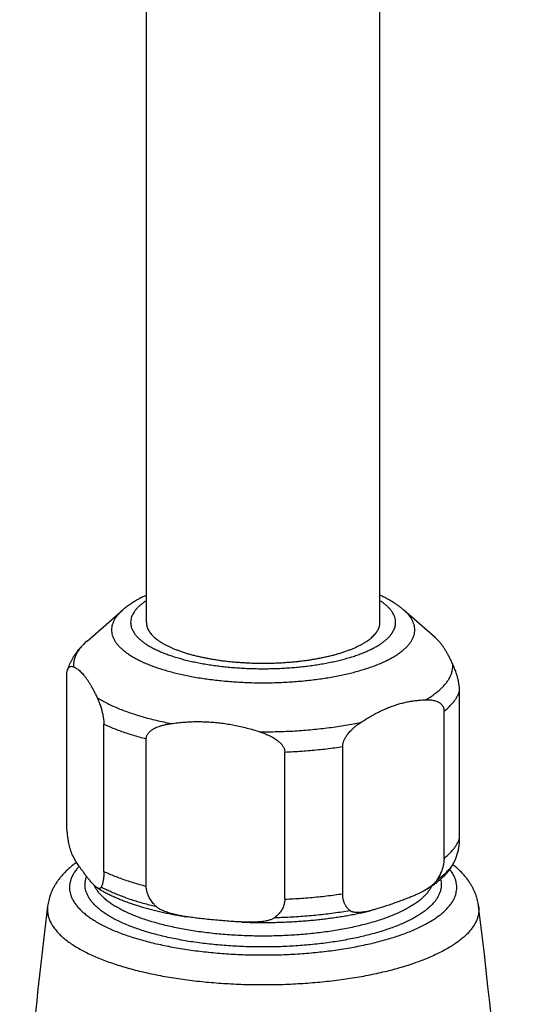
# Model space of a CAD drawing. Header units: millimetres. Extents: x 198 to 322, y 60 to 268.
# Tile 14 of 110: x 231.56 to 237.15, y 70.79 to 81.75. Entities that reach past the tile are written whole.
import ezdxf

# ---------------------------------------------------------------- set-up
doc = ezdxf.new("R2010")
doc.units = ezdxf.units.MM
doc.header["$LTSCALE"] = 30.734
doc.layers.get('0').update_dxf_attribs({"linetype": 'CONTINUOUS'})

msp = doc.modelspace()

# ---------------------------------------------------------------- linework, layer by layer
at = {"color": 7, "linetype": 'Continuous'}
for p, q in [((235.576, 75.04), (235.576, 102.33)), ((232.976, 75.04), (232.976, 90.456)), ((232.315, 74.833), (232.709, 75.176)), ((236.192, 74.871), (235.842, 75.176)), ((232.089, 72.808), (232.089, 74.445)), ((236.462, 72.64), (236.462, 74.277)), ((236.29, 72.415), (236.29, 74.052)), ((232.502, 72.27), (232.502, 73.907)), ((232.974, 72.105), (232.974, 73.742)), ((235.161, 72.022), (235.161, 73.659)), ((234.516, 71.961), (234.516, 73.598))]:
    msp.add_line(p, q, dxfattribs=at)
for centre, radius, start, end in [((235.571, 72.728), 0.905, 339.6475, 345.907), ((303.647, 63.051), 72.312, 172.9846, 175.42826), ((164.861, 63.047), 72.355, 2.45789, 7.01458)]:
    msp.add_arc(centre, radius, start, end, dxfattribs=at)
for points, knots in [([(232.976, 75.342), (232.962, 75.336), (232.934, 75.323), (232.893, 75.302), (232.852, 75.278), (232.813, 75.254), (232.776, 75.229), (232.741, 75.203), (232.719, 75.185), (232.709, 75.176)], [0, 0, 0, 0, 0.0441195, 0.0923562, 0.1397023, 0.185954, 0.2308771, 0.2739372, 0.315421, 0.315421, 0.315421, 0.315421]), ([(235.842, 75.176), (235.833, 75.184), (235.812, 75.201), (235.78, 75.226), (235.745, 75.25), (235.709, 75.273), (235.671, 75.295), (235.631, 75.316), (235.599, 75.331), (235.58, 75.34), (235.576, 75.342)], [0, 0, 0, 0, 0.0388571, 0.0794329, 0.1214723, 0.1647165, 0.208896, 0.2537894, 0.2992427, 0.3154216, 0.3154216, 0.3154216, 0.3154216]), ([(232.976, 75.04), (232.976, 75.038), (232.976, 75.03), (232.977, 75.015), (232.981, 74.995), (232.988, 74.976), (232.997, 74.957), (233.009, 74.937), (233.022, 74.919), (233.038, 74.9), (233.057, 74.881), (233.077, 74.863), (233.1, 74.846), (233.125, 74.828), (233.152, 74.811), (233.182, 74.794), (233.213, 74.778), (233.246, 74.763), (233.281, 74.747), (233.318, 74.733), (233.343, 74.724), (233.356, 74.719)], [0, 0, 0, 0, 0.0048753, 0.0244483, 0.0443432, 0.0648021, 0.0860441, 0.1082597, 0.1316088, 0.1562214, 0.1822001, 0.2096227, 0.2385455, 0.2690063, 0.3010267, 0.3346149, 0.3697668, 0.4064683, 0.444696, 0.4844186, 0.5255978, 0.5255978, 0.5255978, 0.5255978]), ([(233.356, 74.719), (233.37, 74.714), (233.397, 74.705), (233.439, 74.692), (233.483, 74.68), (233.528, 74.669), (233.574, 74.658), (233.622, 74.648), (233.671, 74.638), (233.721, 74.63), (233.772, 74.622), (233.824, 74.614), (233.877, 74.608), (233.93, 74.603), (233.984, 74.598), (234.039, 74.594), (234.094, 74.591), (234.15, 74.588), (234.206, 74.587), (234.262, 74.586), (234.318, 74.586), (234.373, 74.588), (234.429, 74.589), (234.484, 74.592), (234.539, 74.596), (234.594, 74.6), (234.648, 74.605), (234.701, 74.611), (234.753, 74.618), (234.805, 74.625), (234.855, 74.634), (234.905, 74.643), (234.953, 74.653), (235, 74.663), (235.046, 74.674), (235.09, 74.686), (235.133, 74.699), (235.174, 74.712), (235.214, 74.726), (235.252, 74.74), (235.288, 74.755), (235.322, 74.77), (235.354, 74.786), (235.384, 74.803), (235.413, 74.82), (235.439, 74.837), (235.463, 74.854), (235.484, 74.872), (235.504, 74.891), (235.521, 74.909), (235.536, 74.928), (235.549, 74.947), (235.559, 74.966), (235.567, 74.986), (235.572, 75.005), (235.575, 75.023), (235.576, 75.035), (235.576, 75.04)], [0, 0, 0, 0, 0.042591, 0.086544, 0.131803, 0.178308, 0.225995, 0.274797, 0.324641, 0.375453, 0.427156, 0.47967, 0.532913, 0.586801, 0.641249, 0.696169, 0.751473, 0.807071, 0.862874, 0.91879, 0.974729, 1.0306, 1.086311, 1.141774, 1.196897, 1.251591, 1.30577, 1.359347, 1.412236, 1.464354, 1.515622, 1.565959, 1.615291, 1.663544, 1.710649, 1.756538, 1.801152, 1.84443, 1.886321, 1.926777, 1.965757, 2.003225, 2.039154, 2.073525, 2.106329, 2.137568, 2.167256, 2.195423, 2.222115, 2.2474, 2.271366, 2.29413, 2.315837, 2.336662, 2.35681, 2.376513, 2.391152, 2.391152, 2.391152, 2.391152]), ([(232.315, 74.833), (232.304, 74.824), (232.283, 74.804), (232.253, 74.774), (232.226, 74.745), (232.202, 74.715), (232.18, 74.685), (232.161, 74.655), (232.144, 74.626), (232.129, 74.596), (232.116, 74.567), (232.105, 74.537), (232.099, 74.517), (232.096, 74.507), (232.096, 74.507)], [0, 0, 0, 0, 0.0441016, 0.0861844, 0.1263255, 0.1646524, 0.201333, 0.2365591, 0.2705505, 0.303489, 0.3355452, 0.3668951, 0.3976683, 0.3988089, 0.3988089, 0.3988089, 0.3988089]), ([(236.387, 74.573), (236.381, 74.587), (236.369, 74.613), (236.35, 74.651), (236.331, 74.686), (236.312, 74.719), (236.294, 74.749), (236.275, 74.777), (236.256, 74.802), (236.238, 74.825), (236.219, 74.846), (236.204, 74.861), (236.195, 74.869), (236.192, 74.872)], [0, 0, 0, 0, 0.0445708, 0.0867843, 0.1266962, 0.1644044, 0.1999796, 0.2334894, 0.26504, 0.2947096, 0.3225915, 0.3488258, 0.3589903, 0.3589903, 0.3589903, 0.3589903]), ([(232.089, 74.445), (232.089, 74.448), (232.089, 74.454), (232.089, 74.464), (232.09, 74.473), (232.091, 74.482), (232.092, 74.491), (232.094, 74.499), (232.095, 74.504), (232.096, 74.507)], [0, 0, 0, 0, 0.00984123, 0.01937619, 0.0286402, 0.03772259, 0.04664771, 0.05539312, 0.062779, 0.062779, 0.062779, 0.062779]), ([(232.096, 74.507), (232.096, 74.507), (232.097, 74.51), (232.099, 74.516), (232.102, 74.524), (232.106, 74.531), (232.111, 74.537), (232.116, 74.543), (232.123, 74.548), (232.131, 74.551), (232.141, 74.552), (232.152, 74.55), (232.16, 74.548), (232.164, 74.546)], [0, 0, 0, 0, 0.00122998, 0.00969847, 0.01802422, 0.02621163, 0.03426937, 0.04225615, 0.0503248, 0.05877926, 0.06812897, 0.07904727, 0.0922971, 0.0922971, 0.0922971, 0.0922971]), ([(232.164, 74.546), (232.17, 74.543), (232.183, 74.537), (232.202, 74.525), (232.221, 74.511), (232.24, 74.495), (232.259, 74.476), (232.277, 74.456), (232.296, 74.432), (232.315, 74.407), (232.333, 74.379), (232.352, 74.349), (232.371, 74.316), (232.39, 74.281), (232.408, 74.243), (232.421, 74.217), (232.427, 74.203)], [0, 0, 0, 0, 0.021225, 0.0434184, 0.0667756, 0.0914925, 0.1177268, 0.1456087, 0.1752783, 0.206829, 0.2403387, 0.2759139, 0.3136222, 0.353534, 0.3957475, 0.4403183, 0.4403183, 0.4403183, 0.4403183]), ([(236.462, 74.277), (236.462, 74.28), (236.462, 74.287), (236.462, 74.298), (236.461, 74.309), (236.46, 74.321), (236.459, 74.333), (236.457, 74.346), (236.455, 74.36), (236.452, 74.375), (236.449, 74.391), (236.445, 74.409), (236.44, 74.427), (236.435, 74.448), (236.428, 74.47), (236.42, 74.493), (236.411, 74.519), (236.4, 74.545), (236.392, 74.564), (236.387, 74.573)], [0, 0, 0, 0, 0.0101946, 0.0207977, 0.0318676, 0.0435524, 0.0559515, 0.0691178, 0.0832354, 0.0984165, 0.1148299, 0.1326583, 0.1520622, 0.1731937, 0.1961643, 0.2210279, 0.2478681, 0.2767938, 0.3079365, 0.3079365, 0.3079365, 0.3079365]), ([(232.427, 74.203), (232.431, 74.194), (232.439, 74.176), (232.45, 74.149), (232.46, 74.124), (232.468, 74.1), (232.474, 74.078), (232.48, 74.058), (232.485, 74.039), (232.489, 74.021), (232.492, 74.005), (232.495, 73.99), (232.497, 73.976), (232.499, 73.963), (232.5, 73.951), (232.501, 73.939), (232.502, 73.928), (232.502, 73.917), (232.502, 73.91), (232.502, 73.907)], [0, 0, 0, 0, 0.031133, 0.0600545, 0.0868936, 0.1117591, 0.1347346, 0.1558702, 0.1752785, 0.1931077, 0.2095248, 0.2247048, 0.2388245, 0.2519907, 0.2643877, 0.2760724, 0.2871414, 0.2977432, 0.3079365, 0.3079365, 0.3079365, 0.3079365]), ([(235.366, 73.929), (235.383, 73.94), (235.417, 73.963), (235.469, 73.994), (235.52, 74.022), (235.572, 74.049), (235.623, 74.072), (235.674, 74.094), (235.725, 74.113), (235.776, 74.129), (235.827, 74.144), (235.878, 74.155), (235.929, 74.165), (235.981, 74.172), (236.033, 74.177), (236.067, 74.179), (236.085, 74.18)], [0, 0, 0, 0, 0.0620112, 0.1224021, 0.1812836, 0.2388295, 0.2951727, 0.3504356, 0.4047975, 0.4583784, 0.5113035, 0.563762, 0.615895, 0.6678592, 0.7198508, 0.7720133, 0.7720133, 0.7720133, 0.7720133]), ([(236.085, 74.18), (236.096, 74.18), (236.118, 74.18), (236.147, 74.178), (236.173, 74.173), (236.195, 74.168), (236.214, 74.161), (236.229, 74.153), (236.242, 74.145), (236.253, 74.136), (236.262, 74.128), (236.269, 74.118), (236.275, 74.109), (236.28, 74.1), (236.284, 74.091), (236.286, 74.081), (236.288, 74.072), (236.289, 74.062), (236.29, 74.055), (236.29, 74.052)], [0, 0, 0, 0, 0.0343223, 0.0640127, 0.0897629, 0.1121816, 0.1317916, 0.1490269, 0.1643091, 0.1780209, 0.1904978, 0.202029, 0.2128654, 0.2231751, 0.2331673, 0.2429381, 0.2526064, 0.2623396, 0.272233, 0.272233, 0.272233, 0.272233]), ([(232.974, 73.742), (232.974, 73.746), (232.974, 73.752), (232.976, 73.762), (232.978, 73.772), (232.982, 73.783), (232.987, 73.793), (232.994, 73.803), (233.002, 73.813), (233.012, 73.824), (233.024, 73.835), (233.039, 73.846), (233.057, 73.857), (233.078, 73.868), (233.103, 73.879), (233.133, 73.889), (233.168, 73.899), (233.209, 73.908), (233.238, 73.913), (233.254, 73.915)], [0, 0, 0, 0, 0.0099825, 0.0200178, 0.030253, 0.0409181, 0.0522034, 0.0642698, 0.0774161, 0.0919016, 0.1080727, 0.1263365, 0.1471333, 0.1709579, 0.198326, 0.2297444, 0.2658113, 0.3072191, 0.3547565, 0.3547565, 0.3547565, 0.3547565]), ([(233.254, 73.915), (233.277, 73.918), (233.325, 73.924), (233.395, 73.931), (233.466, 73.935), (233.536, 73.937), (233.606, 73.936), (233.675, 73.933), (233.745, 73.928), (233.815, 73.92), (233.884, 73.91), (233.954, 73.898), (234.024, 73.883), (234.095, 73.865), (234.166, 73.846), (234.213, 73.831), (234.236, 73.823)], [0, 0, 0, 0, 0.0717077, 0.1427019, 0.2131131, 0.2831438, 0.3529448, 0.4226486, 0.4924543, 0.5624806, 0.6328454, 0.7037459, 0.7753113, 0.8476879, 0.9210751, 0.9955974, 0.9955974, 0.9955974, 0.9955974]), ([(235.161, 73.659), (235.161, 73.662), (235.161, 73.669), (235.162, 73.679), (235.164, 73.69), (235.167, 73.702), (235.17, 73.713), (235.175, 73.726), (235.181, 73.739), (235.188, 73.753), (235.197, 73.768), (235.208, 73.785), (235.221, 73.802), (235.237, 73.82), (235.255, 73.84), (235.277, 73.861), (235.302, 73.883), (235.332, 73.906), (235.354, 73.921), (235.366, 73.929)], [0, 0, 0, 0, 0.0101531, 0.0206652, 0.0316366, 0.0432568, 0.0556708, 0.0689825, 0.0834379, 0.0992239, 0.1166041, 0.1358813, 0.1573647, 0.1813881, 0.2082764, 0.2383216, 0.2718843, 0.3093937, 0.3513486, 0.3513486, 0.3513486, 0.3513486]), ([(234.236, 73.823), (234.252, 73.818), (234.281, 73.808), (234.322, 73.791), (234.357, 73.775), (234.387, 73.759), (234.412, 73.743), (234.433, 73.728), (234.451, 73.714), (234.466, 73.7), (234.478, 73.687), (234.488, 73.675), (234.496, 73.663), (234.503, 73.651), (234.508, 73.64), (234.512, 73.629), (234.514, 73.619), (234.516, 73.609), (234.516, 73.602), (234.516, 73.598)], [0, 0, 0, 0, 0.0497105, 0.0933728, 0.1317186, 0.1653912, 0.1949439, 0.220837, 0.2435578, 0.2635779, 0.2813333, 0.2972181, 0.3115847, 0.3246823, 0.3368132, 0.3481367, 0.3588409, 0.3691581, 0.379234, 0.379234, 0.379234, 0.379234]), ([(232.118, 72.556), (232.116, 72.565), (232.112, 72.583), (232.107, 72.609), (232.103, 72.635), (232.1, 72.659), (232.097, 72.683), (232.094, 72.705), (232.092, 72.727), (232.091, 72.748), (232.09, 72.768), (232.089, 72.788), (232.089, 72.801), (232.089, 72.808)], [0, 0, 0, 0, 0.0280296, 0.0548512, 0.0805297, 0.1051388, 0.1287549, 0.1514531, 0.1733018, 0.1943781, 0.2147524, 0.2344762, 0.2536186, 0.2536186, 0.2536186, 0.2536186]), ([(236.449, 72.508), (236.45, 72.512), (236.452, 72.521), (236.455, 72.536), (236.457, 72.552), (236.459, 72.568), (236.461, 72.586), (236.462, 72.603), (236.462, 72.621), (236.462, 72.634), (236.462, 72.64)], [0, 0, 0, 0, 0.0123817, 0.0283251, 0.0446948, 0.0614795, 0.0786873, 0.0963357, 0.1144396, 0.1330444, 0.1330444, 0.1330444, 0.1330444]), ([(232.426, 72.089), (232.424, 72.091), (232.417, 72.095), (232.407, 72.103), (232.395, 72.115), (232.382, 72.128), (232.366, 72.145), (232.349, 72.166), (232.329, 72.19), (232.307, 72.218), (232.284, 72.248), (232.262, 72.278), (232.242, 72.305), (232.224, 72.33), (232.209, 72.353), (232.195, 72.375), (232.183, 72.395), (232.172, 72.414), (232.163, 72.432), (232.155, 72.449), (232.147, 72.466), (232.141, 72.481), (232.136, 72.496), (232.131, 72.509), (232.127, 72.522), (232.123, 72.534), (232.12, 72.545), (232.119, 72.553), (232.118, 72.556)], [0, 0, 0, 0, 0.0095617, 0.0231807, 0.0394392, 0.0587216, 0.0814535, 0.1081232, 0.1393312, 0.1756872, 0.2152899, 0.2529238, 0.2865398, 0.3168513, 0.3444646, 0.3698347, 0.3932959, 0.4150983, 0.4354308, 0.4544278, 0.4721803, 0.4887639, 0.5042469, 0.5186916, 0.5321557, 0.5446666, 0.5562816, 0.5670185, 0.5670185, 0.5670185, 0.5670185]), ([(236.068, 72.055), (236.071, 72.057), (236.087, 72.066), (236.116, 72.083), (236.154, 72.108), (236.191, 72.134), (236.225, 72.16), (236.257, 72.187), (236.287, 72.215), (236.314, 72.243), (236.338, 72.271), (236.359, 72.3), (236.378, 72.328), (236.394, 72.357), (236.408, 72.385), (236.416, 72.404), (236.42, 72.413)], [0, 0, 0, 0, 0.0077315, 0.0551081, 0.1011225, 0.1459392, 0.1893831, 0.2312993, 0.2717712, 0.3105119, 0.3475639, 0.3831963, 0.4173315, 0.450009, 0.481466, 0.5117164, 0.5117164, 0.5117164, 0.5117164]), ([(236.29, 72.415), (236.29, 72.409), (236.289, 72.396), (236.288, 72.376), (236.285, 72.356), (236.281, 72.336), (236.275, 72.315), (236.269, 72.293), (236.26, 72.27), (236.251, 72.247), (236.239, 72.223), (236.226, 72.199), (236.216, 72.182), (236.21, 72.174)], [0, 0, 0, 0, 0.0190776, 0.0386485, 0.0588347, 0.0797392, 0.1014854, 0.1242062, 0.1480314, 0.1731047, 0.1995815, 0.227626, 0.2574089, 0.2574089, 0.2574089, 0.2574089]), ([(232.198, 72.371), (232.196, 72.37), (232.18, 72.358), (232.152, 72.336), (232.114, 72.304), (232.08, 72.272), (232.049, 72.239), (232.02, 72.206), (231.995, 72.174), (231.973, 72.141), (231.953, 72.109), (231.935, 72.076), (231.92, 72.044), (231.907, 72.012), (231.896, 71.98), (231.888, 71.948), (231.881, 71.915), (231.877, 71.894), (231.876, 71.883)], [0, 0, 0, 0, 0.006886, 0.0579864, 0.1075069, 0.1547504, 0.2001472, 0.2431176, 0.2844455, 0.3238063, 0.3617149, 0.3985, 0.4338627, 0.4685177, 0.5025315, 0.5357362, 0.5686493, 0.6013981, 0.6013981, 0.6013981, 0.6013981]), ([(236.675, 71.883), (236.674, 71.894), (236.67, 71.915), (236.663, 71.948), (236.654, 71.98), (236.643, 72.013), (236.63, 72.046), (236.615, 72.079), (236.597, 72.111), (236.576, 72.144), (236.553, 72.178), (236.527, 72.211), (236.498, 72.244), (236.466, 72.277), (236.43, 72.31), (236.404, 72.332), (236.389, 72.344), (236.388, 72.345)], [0, 0, 0, 0, 0.0328109, 0.0659468, 0.0995111, 0.1340118, 0.1692343, 0.2052309, 0.2427527, 0.2814194, 0.3216952, 0.363921, 0.4078529, 0.4543686, 0.5025538, 0.55236, 0.5584933, 0.5584933, 0.5584933, 0.5584933]), ([(232.502, 72.27), (232.502, 72.264), (232.502, 72.251), (232.501, 72.233), (232.5, 72.216), (232.499, 72.199), (232.497, 72.182), (232.494, 72.166), (232.491, 72.15), (232.488, 72.135), (232.484, 72.12), (232.479, 72.107), (232.475, 72.098), (232.473, 72.094)], [0, 0, 0, 0, 0.0186047, 0.0367087, 0.0543571, 0.0715649, 0.0883496, 0.1047192, 0.1206626, 0.1361617, 0.1511896, 0.1657117, 0.1796896, 0.1796896, 0.1796896, 0.1796896]), ([(232.473, 72.094), (232.472, 72.092), (232.471, 72.09), (232.468, 72.086), (232.464, 72.083), (232.46, 72.081), (232.455, 72.08), (232.449, 72.08), (232.443, 72.081), (232.436, 72.084), (232.43, 72.087), (232.427, 72.089), (232.426, 72.089)], [0, 0, 0, 0, 0.00483421, 0.00950351, 0.01407518, 0.01870839, 0.02363591, 0.02916715, 0.03564349, 0.0434088, 0.05279698, 0.05457334, 0.05457334, 0.05457334, 0.05457334]), ([(232.426, 72.089), (232.428, 72.088), (232.443, 72.078), (232.472, 72.061), (232.514, 72.038), (232.557, 72.016), (232.602, 71.994), (232.649, 71.973), (232.697, 71.953), (232.747, 71.934), (232.781, 71.922), (232.798, 71.916)], [0, 0, 0, 0, 0.0062615, 0.0529336, 0.1007403, 0.1496587, 0.199683, 0.2507938, 0.30298, 0.3562312, 0.4105352, 0.4105352, 0.4105352, 0.4105352]), ([(233.082, 71.882), (233.075, 71.889), (233.061, 71.903), (233.043, 71.925), (233.027, 71.946), (233.014, 71.967), (233.003, 71.988), (232.994, 72.008), (232.986, 72.028), (232.981, 72.048), (232.977, 72.067), (232.974, 72.086), (232.974, 72.099), (232.974, 72.105)], [0, 0, 0, 0, 0.0305038, 0.0588539, 0.0853138, 0.1101312, 0.1335362, 0.1557401, 0.1769353, 0.1973133, 0.2170537, 0.2363152, 0.2552754, 0.2552754, 0.2552754, 0.2552754]), ([(236.21, 72.174), (236.208, 72.171), (236.204, 72.164), (236.196, 72.153), (236.186, 72.143), (236.175, 72.131), (236.162, 72.119), (236.147, 72.107), (236.129, 72.094), (236.109, 72.08), (236.089, 72.067), (236.075, 72.059), (236.068, 72.055)], [0, 0, 0, 0, 0.011661, 0.024631, 0.0390233, 0.0550048, 0.072718, 0.0923511, 0.1141106, 0.138222, 0.1649312, 0.1865921, 0.1865921, 0.1865921, 0.1865921]), ([(235.24, 71.835), (235.235, 71.84), (235.224, 71.85), (235.211, 71.865), (235.2, 71.881), (235.19, 71.898), (235.182, 71.914), (235.175, 71.931), (235.17, 71.949), (235.165, 71.967), (235.163, 71.985), (235.161, 72.003), (235.161, 72.015), (235.161, 72.022)], [0, 0, 0, 0, 0.0213285, 0.0416815, 0.0612682, 0.0802732, 0.0988593, 0.1171689, 0.1353259, 0.1534527, 0.1716628, 0.1900521, 0.2087362, 0.2087362, 0.2087362, 0.2087362]), ([(236.068, 72.055), (236.066, 72.054), (236.054, 72.047), (236.032, 72.035), (235.999, 72.019), (235.961, 72.003), (235.919, 71.985), (235.872, 71.966), (235.817, 71.945), (235.757, 71.924), (235.694, 71.902), (235.633, 71.881), (235.579, 71.864), (235.531, 71.85), (235.495, 71.84), (235.475, 71.834), (235.468, 71.833)], [0, 0, 0, 0, 0.0079213, 0.0407161, 0.0771497, 0.1177397, 0.1631289, 0.2141323, 0.2718247, 0.3372973, 0.4071391, 0.4721249, 0.5287198, 0.5781607, 0.6214855, 0.6413998, 0.6413998, 0.6413998, 0.6413998]), ([(232.798, 71.916), (232.816, 71.91), (232.851, 71.898), (232.906, 71.881), (232.962, 71.864), (233.019, 71.849), (233.078, 71.834), (233.137, 71.82), (233.198, 71.807), (233.26, 71.794), (233.323, 71.782), (233.378, 71.773), (233.412, 71.767), (233.425, 71.765)], [0, 0, 0, 0, 0.0562181, 0.1134843, 0.1717898, 0.231178, 0.291507, 0.3527722, 0.4149615, 0.4779748, 0.5418209, 0.6064542, 0.6457307, 0.6457307, 0.6457307, 0.6457307]), ([(233.425, 71.765), (233.423, 71.765), (233.405, 71.768), (233.372, 71.774), (233.327, 71.783), (233.287, 71.792), (233.252, 71.801), (233.221, 71.81), (233.193, 71.819), (233.17, 71.829), (233.149, 71.838), (233.131, 71.847), (233.115, 71.856), (233.102, 71.864), (233.091, 71.873), (233.085, 71.879), (233.082, 71.882)], [0, 0, 0, 0, 0.0045921, 0.055795, 0.1013433, 0.1419177, 0.1780862, 0.2103151, 0.2389898, 0.2644613, 0.2870545, 0.3070694, 0.324782, 0.3404139, 0.3542118, 0.3663626, 0.3663626, 0.3663626, 0.3663626]), ([(234.516, 71.961), (234.516, 71.955), (234.516, 71.943), (234.513, 71.924), (234.509, 71.905), (234.504, 71.886), (234.497, 71.868), (234.487, 71.849), (234.476, 71.831), (234.463, 71.812), (234.447, 71.794), (234.429, 71.775), (234.415, 71.764), (234.408, 71.758)], [0, 0, 0, 0, 0.0188162, 0.0376467, 0.0566706, 0.0760505, 0.0959707, 0.116629, 0.1382268, 0.1609864, 0.1851516, 0.2109871, 0.2387777, 0.2387777, 0.2387777, 0.2387777]), ([(234.04, 71.706), (234.031, 71.707), (234, 71.708), (233.945, 71.711), (233.871, 71.717), (233.788, 71.724), (233.702, 71.732), (233.619, 71.74), (233.545, 71.749), (233.481, 71.757), (233.442, 71.762), (233.425, 71.765)], [0, 0, 0, 0, 0.0272491, 0.0921075, 0.1660429, 0.250446, 0.3409419, 0.4255453, 0.4996497, 0.5648757, 0.6179717, 0.6179717, 0.6179717, 0.6179717]), ([(234.04, 71.706), (234.047, 71.706), (234.077, 71.705), (234.13, 71.703), (234.2, 71.702), (234.27, 71.701), (234.339, 71.702), (234.409, 71.703), (234.479, 71.705), (234.548, 71.708), (234.618, 71.711), (234.686, 71.716), (234.755, 71.721), (234.823, 71.727), (234.89, 71.734), (234.957, 71.742), (235.023, 71.75), (235.089, 71.759), (235.153, 71.769), (235.217, 71.78), (235.28, 71.792), (235.342, 71.804), (235.403, 71.817), (235.445, 71.827), (235.466, 71.832), (235.468, 71.833)], [0, 0, 0, 0, 0.020374, 0.090098, 0.159941, 0.229844, 0.299751, 0.369603, 0.439336, 0.508889, 0.578214, 0.64724, 0.71591, 0.784185, 0.851981, 0.919258, 0.98598, 1.052051, 1.117454, 1.182157, 1.246044, 1.309138, 1.371399, 1.432703, 1.438376, 1.438376, 1.438376, 1.438376]), ([(234.408, 71.758), (234.405, 71.755), (234.399, 71.751), (234.388, 71.744), (234.374, 71.738), (234.359, 71.732), (234.341, 71.726), (234.32, 71.721), (234.296, 71.716), (234.269, 71.712), (234.238, 71.709), (234.203, 71.706), (234.163, 71.705), (234.118, 71.704), (234.076, 71.705), (234.05, 71.706), (234.04, 71.706)], [0, 0, 0, 0, 0.0110917, 0.0237448, 0.0381693, 0.0546308, 0.0733739, 0.0946943, 0.1189125, 0.1463749, 0.1774544, 0.2125584, 0.2521741, 0.2968893, 0.3474022, 0.3773125, 0.3773125, 0.3773125, 0.3773125]), ([(235.468, 71.833), (235.462, 71.831), (235.446, 71.827), (235.419, 71.822), (235.39, 71.817), (235.364, 71.814), (235.341, 71.812), (235.322, 71.812), (235.304, 71.813), (235.289, 71.815), (235.276, 71.818), (235.264, 71.821), (235.255, 71.825), (235.247, 71.83), (235.242, 71.834), (235.24, 71.835)], [0, 0, 0, 0, 0.0181246, 0.051547, 0.0809202, 0.1067305, 0.1293909, 0.1492561, 0.1666547, 0.1818944, 0.1952621, 0.2070245, 0.2174076, 0.2266486, 0.2349364, 0.2349364, 0.2349364, 0.2349364])]:
    msp.add_open_spline(points, degree=3, knots=knots, dxfattribs=at)
at = {"color": 9, "linetype": 'Continuous'}
for points, knots in [([(232.976, 75.283), (232.973, 75.281), (232.959, 75.272), (232.935, 75.255), (232.905, 75.231), (232.879, 75.207), (232.857, 75.182), (232.838, 75.156), (232.823, 75.131), (232.811, 75.105), (232.804, 75.079), (232.8, 75.053), (232.8, 75.026), (232.804, 75), (232.811, 74.974), (232.823, 74.948), (232.838, 74.922), (232.857, 74.897), (232.88, 74.872), (232.906, 74.848), (232.935, 74.824), (232.968, 74.8), (233.005, 74.778), (233.044, 74.756), (233.087, 74.734), (233.133, 74.714), (233.181, 74.694), (233.215, 74.682), (233.232, 74.676)], [0, 0, 0, 0, 0.0096713, 0.0500761, 0.0880712, 0.1237378, 0.1572002, 0.1886338, 0.2182732, 0.246418, 0.2734337, 0.2997449, 0.3258176, 0.3521332, 0.3791589, 0.4073209, 0.4369857, 0.4684487, 0.501937, 0.5376194, 0.5756277, 0.6160592, 0.6589725, 0.7043611, 0.7521737, 0.8023288, 0.8547197, 0.909218, 0.909218, 0.909218, 0.909218]), ([(233.232, 74.676), (233.25, 74.67), (233.287, 74.657), (233.343, 74.641), (233.402, 74.625), (233.463, 74.61), (233.527, 74.596), (233.592, 74.583), (233.659, 74.572), (233.728, 74.562), (233.798, 74.553), (233.869, 74.545), (233.942, 74.538), (234.015, 74.533), (234.089, 74.529), (234.163, 74.526), (234.238, 74.525), (234.312, 74.525), (234.387, 74.526), (234.461, 74.529), (234.535, 74.533), (234.609, 74.538), (234.681, 74.545), (234.752, 74.552), (234.822, 74.561), (234.891, 74.572), (234.958, 74.583), (235.024, 74.596), (235.087, 74.61), (235.148, 74.624), (235.208, 74.64), (235.264, 74.657), (235.318, 74.675), (235.37, 74.694), (235.419, 74.714), (235.465, 74.734), (235.507, 74.756), (235.547, 74.778), (235.583, 74.801), (235.616, 74.824), (235.646, 74.848), (235.672, 74.872), (235.694, 74.897), (235.713, 74.923), (235.729, 74.948), (235.74, 74.974), (235.748, 75), (235.751, 75.027), (235.751, 75.053), (235.748, 75.079), (235.74, 75.105), (235.728, 75.131), (235.713, 75.157), (235.694, 75.182), (235.672, 75.207), (235.645, 75.231), (235.616, 75.255), (235.592, 75.272), (235.578, 75.281), (235.576, 75.283)], [0, 0, 0, 0, 0.056691, 0.115673, 0.176812, 0.239957, 0.304938, 0.371572, 0.439683, 0.509144, 0.579833, 0.651616, 0.724325, 0.797786, 0.871826, 0.946282, 1.020992, 1.095791, 1.170508, 1.244973, 1.319018, 1.392477, 1.465186, 1.536984, 1.607713, 1.677219, 1.745353, 1.81197, 1.876932, 1.940108, 2.001374, 2.060617, 2.11773, 2.172619, 2.225203, 2.275414, 2.3232, 2.368528, 2.411387, 2.451792, 2.489787, 2.525454, 2.558916, 2.59035, 2.619989, 2.648134, 2.67515, 2.701461, 2.727533, 2.753849, 2.780875, 2.809037, 2.838702, 2.870165, 2.903653, 2.939335, 2.977344, 3.017775, 3.026947, 3.026947, 3.026947, 3.026947]), ([(232.709, 75.176), (232.701, 75.169), (232.684, 75.154), (232.66, 75.129), (232.638, 75.101), (232.62, 75.073), (232.606, 75.044), (232.595, 75.015), (232.589, 74.986), (232.587, 74.957), (232.589, 74.928), (232.595, 74.899), (232.606, 74.87), (232.62, 74.842), (232.638, 74.813), (232.66, 74.785), (232.687, 74.758), (232.717, 74.731), (232.75, 74.705), (232.788, 74.679), (232.828, 74.654), (232.873, 74.63), (232.921, 74.606), (232.971, 74.583), (233.026, 74.561), (233.063, 74.548), (233.082, 74.541)], [0, 0, 0, 0, 0.0304287, 0.0682066, 0.1037425, 0.1372588, 0.1690413, 0.1994428, 0.2288796, 0.2578198, 0.28676, 0.316197, 0.3465986, 0.3783812, 0.4118975, 0.4474334, 0.4852113, 0.5253967, 0.5681058, 0.6134134, 0.6613589, 0.7119523, 0.765178, 0.8209995, 0.8793614, 0.9401922, 0.9401922, 0.9401922, 0.9401922]), ([(233.082, 74.541), (233.102, 74.534), (233.143, 74.521), (233.205, 74.502), (233.271, 74.484), (233.338, 74.468), (233.408, 74.452), (233.48, 74.438), (233.554, 74.425), (233.63, 74.413), (233.707, 74.403), (233.786, 74.394), (233.866, 74.386), (233.947, 74.38), (234.028, 74.375), (234.11, 74.371), (234.193, 74.369), (234.276, 74.369), (234.358, 74.369), (234.441, 74.371), (234.523, 74.375), (234.605, 74.38), (234.685, 74.386), (234.765, 74.394), (234.844, 74.403), (234.921, 74.413), (234.997, 74.425), (235.071, 74.438), (235.143, 74.452), (235.213, 74.468), (235.28, 74.484), (235.346, 74.502), (235.408, 74.521), (235.468, 74.541), (235.526, 74.561), (235.58, 74.583), (235.631, 74.606), (235.678, 74.63), (235.723, 74.654), (235.764, 74.679), (235.801, 74.705), (235.835, 74.731), (235.865, 74.758), (235.891, 74.785), (235.913, 74.813), (235.931, 74.842), (235.946, 74.87), (235.956, 74.899), (235.962, 74.928), (235.964, 74.957), (235.962, 74.986), (235.956, 75.015), (235.946, 75.044), (235.931, 75.073), (235.913, 75.101), (235.891, 75.129), (235.867, 75.154), (235.85, 75.169), (235.842, 75.176)], [0, 0, 0, 0, 0.063216, 0.12872, 0.196404, 0.266147, 0.337824, 0.411298, 0.486428, 0.563065, 0.641054, 0.720237, 0.800451, 0.88153, 0.963305, 1.045602, 1.12825, 1.211073, 1.293896, 1.376543, 1.458841, 1.540616, 1.621695, 1.701909, 1.781092, 1.859082, 1.935718, 2.010847, 2.084321, 2.155998, 2.225742, 2.293425, 2.358931, 2.422149, 2.482982, 2.541345, 2.597166, 2.650392, 2.700985, 2.74893, 2.794237, 2.836946, 2.877131, 2.914909, 2.950445, 2.983961, 3.015744, 3.046145, 3.075582, 3.104522, 3.133462, 3.162899, 3.193301, 3.225083, 3.2586, 3.294136, 3.331914, 3.36234, 3.36234, 3.36234, 3.36234]), ([(232.315, 74.833), (232.308, 74.828), (232.29, 74.811), (232.263, 74.784), (232.235, 74.751), (232.212, 74.718), (232.193, 74.684), (232.178, 74.649), (232.169, 74.615), (232.164, 74.58), (232.163, 74.557), (232.164, 74.546)], [0, 0, 0, 0, 0.0264021, 0.0721502, 0.1152946, 0.1560556, 0.1947167, 0.2316296, 0.2672142, 0.3019506, 0.3363622, 0.3363622, 0.3363622, 0.3363622]), ([(236.085, 74.18), (236.101, 74.189), (236.133, 74.209), (236.178, 74.239), (236.219, 74.27), (236.256, 74.302), (236.288, 74.335), (236.316, 74.368), (236.339, 74.401), (236.358, 74.435), (236.373, 74.47), (236.382, 74.504), (236.388, 74.539), (236.388, 74.562), (236.387, 74.573)], [0, 0, 0, 0, 0.0573509, 0.1117063, 0.1631049, 0.2116206, 0.2573686, 0.3005131, 0.3412741, 0.3799351, 0.416848, 0.4524326, 0.4871691, 0.5215806, 0.5215806, 0.5215806, 0.5215806]), ([(236.29, 74.052), (236.302, 74.062), (236.326, 74.082), (236.359, 74.113), (236.388, 74.145), (236.413, 74.177), (236.433, 74.21), (236.45, 74.243), (236.459, 74.266), (236.462, 74.277)], [0, 0, 0, 0, 0.0478167, 0.0930997, 0.1359711, 0.1765943, 0.21518, 0.2519901, 0.2873407, 0.2873407, 0.2873407, 0.2873407]), ([(232.427, 74.203), (232.443, 74.193), (232.477, 74.173), (232.531, 74.144), (232.589, 74.116), (232.65, 74.089), (232.715, 74.063), (232.759, 74.047), (232.782, 74.039)], [0, 0, 0, 0, 0.0579586, 0.1189198, 0.182862, 0.249742, 0.3194983, 0.3920528, 0.3920528, 0.3920528, 0.3920528]), ([(232.782, 74.039), (232.806, 74.031), (232.854, 74.015), (232.929, 73.992), (233.006, 73.971), (233.086, 73.951), (233.169, 73.932), (233.225, 73.921), (233.254, 73.915)], [0, 0, 0, 0, 0.0752604, 0.1531215, 0.2334669, 0.3161695, 0.4010934, 0.4880943, 0.4880943, 0.4880943, 0.4880943]), ([(232.974, 73.742), (232.948, 73.749), (232.899, 73.762), (232.825, 73.784), (232.755, 73.806), (232.687, 73.83), (232.623, 73.854), (232.561, 73.88), (232.521, 73.898), (232.502, 73.907)], [0, 0, 0, 0, 0.0785352, 0.1548671, 0.2288948, 0.3005258, 0.3696771, 0.4362762, 0.5002624, 0.5002624, 0.5002624, 0.5002624]), ([(234.236, 73.823), (234.269, 73.823), (234.335, 73.823), (234.433, 73.825), (234.532, 73.828), (234.629, 73.833), (234.726, 73.84), (234.822, 73.848), (234.917, 73.858), (235.01, 73.869), (235.102, 73.882), (235.191, 73.896), (235.279, 73.911), (235.337, 73.923), (235.366, 73.929)], [0, 0, 0, 0, 0.098713, 0.197311, 0.295607, 0.393412, 0.490539, 0.586804, 0.682024, 0.776021, 0.868619, 0.959649, 1.048945, 1.136348, 1.136348, 1.136348, 1.136348]), ([(234.516, 73.598), (234.548, 73.6), (234.611, 73.603), (234.705, 73.608), (234.798, 73.616), (234.891, 73.624), (234.982, 73.634), (235.072, 73.646), (235.131, 73.654), (235.161, 73.659)], [0, 0, 0, 0, 0.0949334, 0.1893103, 0.2829754, 0.375775, 0.4675576, 0.5581746, 0.6474807, 0.6474807, 0.6474807, 0.6474807]), ([(236.29, 72.415), (236.302, 72.425), (236.326, 72.445), (236.359, 72.476), (236.388, 72.508), (236.413, 72.54), (236.433, 72.573), (236.45, 72.606), (236.459, 72.629), (236.462, 72.64)], [0, 0, 0, 0, 0.0478167, 0.0930997, 0.1359711, 0.1765943, 0.21518, 0.2519901, 0.2873407, 0.2873407, 0.2873407, 0.2873407]), ([(236.21, 72.174), (236.224, 72.184), (236.251, 72.203), (236.288, 72.234), (236.321, 72.266), (236.351, 72.298), (236.376, 72.33), (236.397, 72.363), (236.411, 72.391), (236.418, 72.408), (236.42, 72.413)], [0, 0, 0, 0, 0.051065, 0.0994196, 0.1451523, 0.18839, 0.2293047, 0.268119, 0.3051118, 0.3227181, 0.3227181, 0.3227181, 0.3227181]), ([(232.227, 72.326), (232.219, 72.317), (232.201, 72.297), (232.176, 72.264), (232.155, 72.228), (232.138, 72.192), (232.127, 72.156), (232.12, 72.119), (232.119, 72.083), (232.123, 72.046), (232.132, 72.009), (232.146, 71.973), (232.165, 71.937), (232.189, 71.902), (232.218, 71.867), (232.251, 71.833), (232.289, 71.799), (232.332, 71.766), (232.38, 71.733), (232.431, 71.702), (232.488, 71.671), (232.548, 71.642), (232.612, 71.613), (232.68, 71.586), (232.727, 71.569), (232.751, 71.56)], [0, 0, 0, 0, 0.03735, 0.081162, 0.122579, 0.161975, 0.199804, 0.236593, 0.272926, 0.309412, 0.346651, 0.385201, 0.425556, 0.468129, 0.513255, 0.561192, 0.612134, 0.666214, 0.723519, 0.784093, 0.847944, 0.915054, 0.985375, 1.058841, 1.135363, 1.135363, 1.135363, 1.135363]), ([(232.874, 71.632), (232.851, 71.639), (232.807, 71.655), (232.744, 71.681), (232.684, 71.708), (232.628, 71.735), (232.576, 71.764), (232.528, 71.794), (232.484, 71.824), (232.444, 71.855), (232.409, 71.886), (232.378, 71.919), (232.352, 71.951), (232.331, 71.985), (232.314, 72.018), (232.302, 72.052), (232.295, 72.086), (232.292, 72.12), (232.295, 72.154), (232.301, 72.186), (232.308, 72.205), (232.311, 72.213)], [0, 0, 0, 0, 0.071449, 0.1400001, 0.205569, 0.2680904, 0.3275207, 0.3838416, 0.4370643, 0.4872345, 0.5344394, 0.5788152, 0.6205565, 0.6599253, 0.6972577, 0.7329684, 0.7675465, 0.8015411, 0.8355356, 0.8701133, 0.8964689, 0.8964689, 0.8964689, 0.8964689]), ([(232.502, 72.27), (232.521, 72.261), (232.561, 72.243), (232.623, 72.217), (232.687, 72.193), (232.755, 72.169), (232.825, 72.147), (232.899, 72.125), (232.948, 72.112), (232.974, 72.105)], [0, 0, 0, 0, 0.0639862, 0.1305852, 0.1997365, 0.2713675, 0.3453952, 0.4217272, 0.5002624, 0.5002624, 0.5002624, 0.5002624]), ([(235.8, 71.56), (235.824, 71.569), (235.87, 71.586), (235.937, 71.612), (236.001, 71.641), (236.06, 71.67), (236.116, 71.7), (236.167, 71.731), (236.214, 71.762), (236.257, 71.795), (236.295, 71.828), (236.329, 71.862), (236.358, 71.896), (236.382, 71.931), (236.402, 71.966), (236.417, 72.002), (236.427, 72.038), (236.431, 72.074), (236.431, 72.11), (236.427, 72.146), (236.417, 72.182), (236.402, 72.217), (236.382, 72.252), (236.365, 72.277), (236.355, 72.29), (236.353, 72.292)], [0, 0, 0, 0, 0.07538, 0.1478, 0.217174, 0.283436, 0.346541, 0.406468, 0.463222, 0.516842, 0.567404, 0.615032, 0.6599, 0.702244, 0.742373, 0.780666, 0.81758, 0.853635, 0.889399, 0.925455, 0.962369, 1.000662, 1.040791, 1.083135, 1.090668, 1.090668, 1.090668, 1.090668]), ([(232.932, 71.744), (232.91, 71.752), (232.868, 71.768), (232.806, 71.792), (232.748, 71.818), (232.693, 71.845), (232.643, 71.873), (232.596, 71.902), (232.554, 71.932), (232.516, 71.962), (232.482, 71.993), (232.453, 72.024), (232.429, 72.056), (232.41, 72.086), (232.401, 72.105), (232.397, 72.112)], [0, 0, 0, 0, 0.0695435, 0.1362152, 0.1999322, 0.2606308, 0.3182697, 0.3728333, 0.4243361, 0.4728282, 0.5184026, 0.5612034, 0.6014356, 0.6393739, 0.6649136, 0.6649136, 0.6649136, 0.6649136]), ([(232.747, 71.977), (232.727, 71.984), (232.687, 71.998), (232.63, 72.021), (232.575, 72.044), (232.523, 72.068), (232.489, 72.085), (232.473, 72.094)], [0, 0, 0, 0, 0.0639034, 0.1257064, 0.1853566, 0.2428101, 0.2980329, 0.2980329, 0.2980329, 0.2980329]), ([(236.25, 72.182), (236.253, 72.173), (236.257, 72.152), (236.259, 72.12), (236.257, 72.086), (236.249, 72.052), (236.237, 72.018), (236.22, 71.985), (236.199, 71.951), (236.173, 71.919), (236.142, 71.886), (236.107, 71.855), (236.067, 71.824), (236.024, 71.794), (235.975, 71.764), (235.923, 71.735), (235.867, 71.708), (235.807, 71.681), (235.744, 71.655), (235.677, 71.631), (235.606, 71.608), (235.533, 71.585), (235.456, 71.565), (235.376, 71.545), (235.294, 71.527), (235.21, 71.51), (235.123, 71.495), (235.034, 71.481), (234.943, 71.469), (234.851, 71.459), (234.757, 71.45), (234.662, 71.442), (234.566, 71.436), (234.47, 71.432), (234.373, 71.43), (234.276, 71.429), (234.178, 71.43), (234.081, 71.432), (233.985, 71.436), (233.889, 71.442), (233.794, 71.45), (233.7, 71.459), (233.608, 71.469), (233.517, 71.481), (233.428, 71.495), (233.342, 71.51), (233.257, 71.527), (233.175, 71.545), (233.095, 71.565), (233.019, 71.585), (232.945, 71.608), (232.897, 71.623), (232.874, 71.632)], [0, 0, 0, 0, 0.028092, 0.062087, 0.096081, 0.130659, 0.16637, 0.203703, 0.243072, 0.284814, 0.329189, 0.376392, 0.42656, 0.47978, 0.536098, 0.595526, 0.658047, 0.723617, 0.792173, 0.863629, 0.937888, 1.014833, 1.094337, 1.17626, 1.260454, 1.34676, 1.43501, 1.52503, 1.616639, 1.709651, 1.803874, 1.899112, 1.995167, 2.091837, 2.188918, 2.286206, 2.383493, 2.480575, 2.577246, 2.6733, 2.768537, 2.862759, 2.955772, 3.047383, 3.137406, 3.22566, 3.311968, 3.396163, 3.478087, 3.557588, 3.634528, 3.708779, 3.708779, 3.708779, 3.708779]), ([(236.151, 72.106), (236.146, 72.095), (236.133, 72.072), (236.111, 72.04), (236.084, 72.008), (236.052, 71.977), (236.017, 71.947), (235.976, 71.917), (235.932, 71.888), (235.884, 71.859), (235.831, 71.832), (235.775, 71.805), (235.715, 71.78), (235.651, 71.755), (235.584, 71.732), (235.514, 71.71), (235.441, 71.689), (235.365, 71.67), (235.286, 71.651), (235.204, 71.635), (235.121, 71.619), (235.035, 71.605), (234.947, 71.593), (234.858, 71.582), (234.767, 71.573), (234.675, 71.565), (234.582, 71.559), (234.488, 71.554), (234.394, 71.551), (234.299, 71.55), (234.205, 71.55), (234.11, 71.553), (234.016, 71.556), (233.923, 71.562), (233.83, 71.568), (233.739, 71.577), (233.648, 71.587), (233.56, 71.599), (233.473, 71.612), (233.388, 71.627), (233.306, 71.643), (233.226, 71.66), (233.148, 71.679), (233.073, 71.699), (233.001, 71.721), (232.955, 71.736), (232.932, 71.744)], [0, 0, 0, 0, 0.037219, 0.076265, 0.117752, 0.161917, 0.208934, 0.258921, 0.31195, 0.368051, 0.427224, 0.489439, 0.554643, 0.622762, 0.693704, 0.767361, 0.843609, 0.922316, 1.003335, 1.08651, 1.171678, 1.258665, 1.347293, 1.437375, 1.528723, 1.621139, 1.714426, 1.808382, 1.902801, 1.99748, 2.09221, 2.186785, 2.280998, 2.374645, 2.467521, 2.559428, 2.650168, 2.739549, 2.827382, 2.913483, 2.997676, 3.079793, 3.159674, 3.237168, 3.312136, 3.38445, 3.38445, 3.38445, 3.38445]), ([(232.747, 71.977), (232.768, 71.97), (232.81, 71.956), (232.875, 71.936), (232.942, 71.917), (233.011, 71.898), (233.058, 71.887), (233.082, 71.882)], [0, 0, 0, 0, 0.0659433, 0.133859, 0.2036731, 0.2753059, 0.3486722, 0.3486722, 0.3486722, 0.3486722]), ([(234.516, 71.961), (234.548, 71.963), (234.611, 71.966), (234.705, 71.971), (234.798, 71.979), (234.891, 71.987), (234.982, 71.997), (235.072, 72.009), (235.131, 72.017), (235.161, 72.022)], [0, 0, 0, 0, 0.0949334, 0.1893103, 0.2829754, 0.375775, 0.4675576, 0.5581746, 0.6474807, 0.6474807, 0.6474807, 0.6474807]), ([(231.876, 71.883), (231.875, 71.871), (231.873, 71.846), (231.876, 71.808), (231.883, 71.769), (231.896, 71.73), (231.915, 71.692), (231.938, 71.654), (231.966, 71.617), (231.999, 71.58), (232.036, 71.543), (232.079, 71.508), (232.126, 71.473), (232.178, 71.439), (232.234, 71.405), (232.295, 71.373), (232.36, 71.342), (232.429, 71.311), (232.502, 71.282), (232.552, 71.264), (232.577, 71.255)], [0, 0, 0, 0, 0.035945, 0.074692, 0.114029, 0.154515, 0.196656, 0.240885, 0.287563, 0.336976, 0.389347, 0.444836, 0.503557, 0.565579, 0.630934, 0.699624, 0.771624, 0.846885, 0.92534, 1.006903, 1.006903, 1.006903, 1.006903]), ([(236.675, 71.883), (236.676, 71.874), (236.678, 71.852), (236.677, 71.817), (236.67, 71.778), (236.658, 71.739), (236.641, 71.7), (236.618, 71.661), (236.59, 71.623), (236.558, 71.585), (236.52, 71.548), (236.477, 71.512), (236.43, 71.476), (236.378, 71.442), (236.321, 71.408), (236.26, 71.375), (236.194, 71.343), (236.125, 71.312), (236.051, 71.283), (236, 71.264), (235.974, 71.255)], [0, 0, 0, 0, 0.026144, 0.065413, 0.105146, 0.145939, 0.188332, 0.232796, 0.279721, 0.32942, 0.382135, 0.438044, 0.49727, 0.55989, 0.625942, 0.69543, 0.76833, 0.844592, 0.924146, 1.006903, 1.006903, 1.006903, 1.006903]), ([(234.408, 71.758), (234.44, 71.758), (234.504, 71.76), (234.599, 71.765), (234.694, 71.77), (234.788, 71.778), (234.881, 71.786), (234.973, 71.796), (235.063, 71.808), (235.152, 71.821), (235.211, 71.83), (235.24, 71.835)], [0, 0, 0, 0, 0.096048, 0.1916979, 0.2867835, 0.3811403, 0.4746054, 0.5670189, 0.6582235, 0.7480654, 0.836395, 0.836395, 0.836395, 0.836395]), ([(232.751, 71.56), (232.776, 71.552), (232.826, 71.535), (232.904, 71.512), (232.984, 71.49), (233.068, 71.469), (233.154, 71.45), (233.243, 71.432), (233.334, 71.415), (233.427, 71.401), (233.523, 71.387), (233.62, 71.376), (233.718, 71.366), (233.818, 71.357), (233.918, 71.35), (234.02, 71.345), (234.122, 71.342), (234.224, 71.34), (234.327, 71.34), (234.429, 71.342), (234.531, 71.345), (234.633, 71.35), (234.734, 71.357), (234.833, 71.366), (234.932, 71.376), (235.028, 71.387), (235.124, 71.401), (235.217, 71.415), (235.308, 71.432), (235.397, 71.45), (235.483, 71.469), (235.567, 71.49), (235.647, 71.512), (235.725, 71.535), (235.775, 71.552), (235.8, 71.56)], [0, 0, 0, 0, 0.078243, 0.159238, 0.242861, 0.328973, 0.417427, 0.508066, 0.600724, 0.69523, 0.791406, 0.889068, 0.988028, 1.088092, 1.189066, 1.290751, 1.392944, 1.495445, 1.598047, 1.700547, 1.802741, 1.904426, 2.005399, 2.105464, 2.204423, 2.302085, 2.398261, 2.492767, 2.585426, 2.676065, 2.764519, 2.850631, 2.934253, 3.015248, 3.093489, 3.093489, 3.093489, 3.093489]), ([(232.577, 71.255), (232.604, 71.246), (232.658, 71.228), (232.742, 71.202), (232.829, 71.178), (232.919, 71.156), (233.012, 71.135), (233.108, 71.115), (233.206, 71.097), (233.306, 71.081), (233.409, 71.066), (233.513, 71.053), (233.619, 71.041), (233.726, 71.032), (233.835, 71.024), (233.944, 71.018), (234.054, 71.013), (234.165, 71.01), (234.276, 71.01), (234.386, 71.01), (234.497, 71.013), (234.607, 71.018), (234.717, 71.024), (234.825, 71.032), (234.932, 71.041), (235.038, 71.053), (235.143, 71.066), (235.245, 71.081), (235.345, 71.097), (235.444, 71.115), (235.539, 71.135), (235.632, 71.156), (235.722, 71.178), (235.809, 71.202), (235.893, 71.228), (235.947, 71.246), (235.974, 71.255)], [0, 0, 0, 0, 0.084568, 0.172027, 0.262249, 0.355095, 0.450415, 0.548053, 0.64784, 0.749606, 0.853168, 0.958342, 1.064938, 1.172759, 1.281608, 1.391283, 1.501578, 1.612289, 1.723208, 1.834127, 1.944838, 2.055133, 2.164808, 2.273656, 2.381478, 2.488073, 2.593248, 2.69681, 2.798575, 2.898363, 2.996, 3.091321, 3.184166, 3.274388, 3.361847, 3.446416, 3.446416, 3.446416, 3.446416])]:
    msp.add_open_spline(points, degree=3, knots=knots, dxfattribs=at)

doc.saveas('drawing.dxf')
